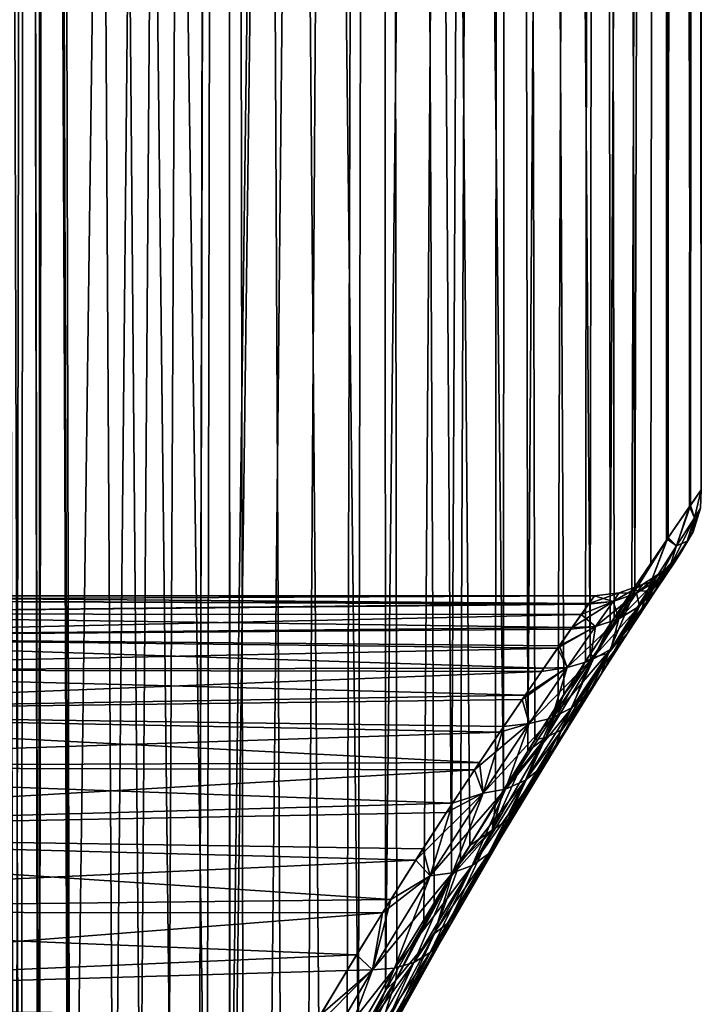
# Model space of a CAD drawing. Header units: millimetres. Extents: x -24 to 50, y -104 to 68.
# Tile 38 of 107: x 20.6 to 22.5, y -58.64 to -55.9. Entities that reach past the tile are written whole.
import ezdxf

# ---------------------------------------------------------------- set-up
doc = ezdxf.new("R2010")
doc.units = ezdxf.units.MM
doc.header["$LTSCALE"] = 65.185185
for name, color, linetype in [('65', 7, 'CONTINUOUS'), ('66', 7, 'CONTINUOUS'), ('74', 7, 'CONTINUOUS')]:
    doc.layers.add(name, color=color, linetype=linetype)

msp = doc.modelspace()

# ---------------------------------------------------------------- linework, layer by layer
at = {"layer": '65', "color": 253, "linetype": 'Continuous', "true_color": 0xaab4c3}
for points in [[(21.1745, -28, -4.2574), (20.7408, -60.7457, -4.8263), (20.678, -42, -4.9), (21.1745, -28, -4.2574)], [(21.0306, -59.8283, 4.459), (21.1238, -59.5999, 4.3301), (20.678, -28, 4.9), (21.0306, -59.8283, 4.459)], [(20.678, -28, 4.9), (21.1238, -59.5999, 4.3301), (21.1796, -28, 4.2499), (20.678, -28, 4.9)], [(20.9453, -60.0568, 4.572), (21.0306, -59.8283, 4.459), (20.678, -28, 4.9), (20.9453, -60.0568, 4.572)], [(20.8691, -60.2839, 4.6695), (20.9453, -60.0568, 4.572), (20.678, -28, 4.9), (20.8691, -60.2839, 4.6695)], [(20.7447, -60.7296, 4.8217), (20.8691, -60.2839, 4.6695), (20.678, -28, 4.9), (20.7447, -60.7296, 4.8217)], [(20.678, -42, 4.9), (20.7447, -60.7296, 4.8217), (20.678, -28, 4.9), (20.678, -42, 4.9)], [(20.8596, -60.3138, -4.6813), (20.7408, -60.7457, -4.8263), (21.1745, -28, -4.2574), (20.8596, -60.3138, -4.6813)], [(20.9322, -60.0943, -4.5891), (20.8596, -60.3138, -4.6813), (21.1745, -28, -4.2574), (20.9322, -60.0943, -4.5891)], [(21.0131, -59.8734, -4.4825), (20.9322, -60.0943, -4.5891), (21.1745, -28, -4.2574), (21.0131, -59.8734, -4.4825)], [(21.1018, -59.6521, -4.361), (21.0131, -59.8734, -4.4825), (21.1745, -28, -4.2574), (21.1018, -59.6521, -4.361)], [(21.187, -59.4548, -4.2392), (21.1018, -59.6521, -4.361), (21.1796, -28, -4.2499), (21.187, -59.4548, -4.2392)], [(21.1796, -28, -4.2499), (21.1018, -59.6521, -4.361), (21.1745, -28, -4.2574), (21.1796, -28, -4.2499)], [(21.1238, -59.5999, 4.3301), (21.1867, -59.4554, 4.2396), (21.1796, -28, 4.2499), (21.1238, -59.5999, 4.3301)], [(21.6033, -28, -3.5562), (21.187, -59.4548, -4.2392), (21.1796, -28, -4.2499), (21.6033, -28, -3.5562)], [(21.4361, -58.938, 3.8505), (21.5441, -58.7338, 3.6639), (21.1796, -28, 4.2499), (21.4361, -58.938, 3.8505)], [(21.1796, -28, 4.2499), (21.5441, -58.7338, 3.6639), (21.6076, -28, 3.5482), (21.1796, -28, 4.2499)], [(21.3286, -59.1519, 4.0247), (21.4361, -58.938, 3.8505), (21.1796, -28, 4.2499), (21.3286, -59.1519, 4.0247)], [(21.2237, -59.3737, 4.1852), (21.3286, -59.1519, 4.0247), (21.1796, -28, 4.2499), (21.2237, -59.3737, 4.1852)], [(21.1867, -59.4554, 4.2396), (21.2237, -59.3737, 4.1852), (21.1796, -28, 4.2499), (21.1867, -59.4554, 4.2396)], [(21.1974, -59.4316, -4.224), (21.187, -59.4548, -4.2392), (21.6033, -28, -3.5562), (21.1974, -59.4316, -4.224)], [(21.299, -59.2132, -4.071), (21.1974, -59.4316, -4.224), (21.6033, -28, -3.5562), (21.299, -59.2132, -4.071)], [(21.4046, -58.9996, -3.9027), (21.299, -59.2132, -4.071), (21.6033, -28, -3.5562), (21.4046, -58.9996, -3.9027)], [(21.5122, -58.7932, -3.7205), (21.4046, -58.9996, -3.9027), (21.6033, -28, -3.5562), (21.5122, -58.7932, -3.7205)], [(21.6198, -58.5962, -3.5255), (21.5122, -58.7932, -3.7205), (21.6033, -28, -3.5562), (21.6198, -58.5962, -3.5255)], [(21.5441, -58.7338, 3.6639), (21.6508, -58.5409, 3.4665), (21.6076, -28, 3.5482), (21.5441, -58.7338, 3.6639)], [(21.9528, -28, -2.8122), (21.6198, -58.5962, -3.5255), (21.6033, -28, -3.5562), (21.9528, -28, -2.8122)], [(21.8537, -58.1934, 3.0459), (21.9472, -58.0401, 2.8259), (21.6076, -28, 3.5482), (21.8537, -58.1934, 3.0459)], [(21.6076, -28, 3.5482), (21.9472, -58.0401, 2.8259), (21.9562, -28, 2.8039), (21.6076, -28, 3.5482)], [(21.8027, -58.2786, 3.158), (21.8537, -58.1934, 3.0459), (21.6076, -28, 3.5482), (21.8027, -58.2786, 3.158)], [(21.7545, -58.3604, 3.2598), (21.8027, -58.2786, 3.158), (21.6076, -28, 3.5482), (21.7545, -58.3604, 3.2598)], [(21.6508, -58.5409, 3.4665), (21.7545, -58.3604, 3.2598), (21.6076, -28, 3.5482), (21.6508, -58.5409, 3.4665)], [(21.7255, -58.4102, -3.3192), (21.6198, -58.5962, -3.5255), (21.9528, -28, -2.8122), (21.7255, -58.4102, -3.3192)], [(21.8025, -58.2789, -3.1584), (21.7255, -58.4102, -3.3192), (21.9528, -28, -2.8122), (21.8025, -58.2789, -3.1584)], [(21.8276, -58.2369, -3.1039), (21.8025, -58.2789, -3.1584), (21.9528, -28, -2.8122), (21.8276, -58.2369, -3.1039)], [(21.9244, -58.0771, -2.8813), (21.8276, -58.2369, -3.1039), (21.9528, -28, -2.8122), (21.9244, -58.0771, -2.8813)], [(22.0151, -57.9314, -2.653), (21.9244, -58.0771, -2.8813), (21.9528, -28, -2.8122), (22.0151, -57.9314, -2.653)], [(21.9472, -58.0401, 2.8259), (22.0345, -57.9006, 2.601), (21.9562, -28, 2.8039), (21.9472, -58.0401, 2.8259)], [(22.2188, -28, -2.0345), (22.0151, -57.9314, -2.653), (21.9528, -28, -2.8122), (22.2188, -28, -2.0345)], [(22.115, -57.7745, 2.372), (22.1882, -57.6618, 2.1399), (21.9562, -28, 2.8039), (22.115, -57.7745, 2.372)], [(21.9562, -28, 2.8039), (22.1882, -57.6618, 2.1399), (22.2212, -28, 2.0258), (21.9562, -28, 2.8039)], [(22.0345, -57.9006, 2.601), (22.115, -57.7745, 2.372), (21.9562, -28, 2.8039), (22.0345, -57.9006, 2.601)], [(22.0988, -57.7998, -2.4203), (22.0151, -57.9314, -2.653), (22.2188, -28, -2.0345), (22.0988, -57.7998, -2.4203)], [(22.1749, -57.6822, -2.1841), (22.0988, -57.7998, -2.4203), (22.2188, -28, -2.0345), (22.1749, -57.6822, -2.1841)], [(22.2433, -57.5782, -1.9454), (22.1749, -57.6822, -2.1841), (22.2188, -28, -2.0345), (22.2433, -57.5782, -1.9454)], [(22.1882, -57.6618, 2.1399), (22.254, -57.5621, 1.9053), (22.2212, -28, 2.0258), (22.1882, -57.6618, 2.1399)], [(22.3981, -28, -1.2324), (22.2433, -57.5782, -1.9454), (22.2188, -28, -2.0345), (22.3981, -28, -1.2324)], [(22.254, -57.5621, 1.9053), (22.312, -57.4752, 1.6688), (22.2212, -28, 2.0258), (22.254, -57.5621, 1.9053)], [(22.2212, -28, 2.0258), (22.312, -57.4752, 1.6688), (22.3995, -28, 1.2235), (22.2212, -28, 2.0258)], [(22.3037, -57.4876, -1.7049), (22.2433, -57.5782, -1.9454), (22.3981, -28, -1.2324), (22.3037, -57.4876, -1.7049)], [(22.3559, -57.4101, -1.4631), (22.3037, -57.4876, -1.7049), (22.3981, -28, -1.2324), (22.3559, -57.4101, -1.4631)], [(22.312, -57.4752, 1.6688), (22.4021, -57.3422, 1.208), (22.3995, -28, 1.2235), (22.312, -57.4752, 1.6688)], [(22.4, -57.3453, -1.2209), (22.3559, -57.4101, -1.4631), (22.3981, -28, -1.2324), (22.4, -57.3453, -1.2209)], [(22.4885, -28, -0.4155), (22.4, -57.3453, -1.2209), (22.3981, -28, -1.2324), (22.4885, -28, -0.4155)], [(22.4046, -57.3385, 1.1925), (22.466, -57.2491, 0.7132), (22.3995, -28, 1.2235), (22.4046, -57.3385, 1.1925)], [(22.3995, -28, 1.2235), (22.466, -57.2491, 0.7132), (22.489, -28, 0.4065), (22.3995, -28, 1.2235)], [(22.4021, -57.3422, 1.208), (22.4046, -57.3385, 1.1925), (22.3995, -28, 1.2235), (22.4021, -57.3422, 1.208)], [(22.402, -57.3423, -1.2085), (22.4, -57.3453, -1.2209), (22.4885, -28, -0.4155), (22.402, -57.3423, -1.2085)], [(22.4638, -57.2523, -0.7361), (22.402, -57.3423, -1.2085), (22.4885, -28, -0.4155), (22.4638, -57.2523, -0.7361)], [(22.4958, -57.2061, -0.2513), (22.4638, -57.2523, -0.7361), (22.4885, -28, -0.4155), (22.4958, -57.2061, -0.2513)], [(22.466, -57.2491, 0.7132), (22.4964, -57.2052, 0.2318), (22.489, -28, 0.4065), (22.466, -57.2491, 0.7132)], [(22.489, -28, 0.4065), (22.4958, -57.2061, -0.2513), (22.4885, -28, -0.4155), (22.489, -28, 0.4065)], [(22.4964, -57.2052, 0.2318), (22.4958, -57.2061, -0.2513), (22.489, -28, 0.4065), (22.4964, -57.2052, 0.2318)], [(20.7408, -60.7457, -4.8263), (20.657, -61.1676, -4.9242), (20.678, -42, -4.9), (20.7408, -60.7457, -4.8263)], [(20.678, -42, -4.9), (20.657, -61.1676, -4.9242), (20.6643, -42.3778, -4.9159), (20.678, -42, -4.9)], [(20.6643, -42.3778, 4.9159), (20.7447, -60.7296, 4.8217), (20.678, -42, 4.9), (20.6643, -42.3778, 4.9159)], [(20.6643, -42.3778, -4.9159), (20.657, -61.1676, -4.9242), (20.6228, -42.7519, -4.9633), (20.6643, -42.3778, -4.9159)], [(20.6228, -42.7518, 4.9633), (20.6578, -61.1625, 4.9233), (20.6643, -42.3778, 4.9159), (20.6228, -42.7518, 4.9633)], [(20.6578, -61.1625, 4.9233), (20.7447, -60.7296, 4.8217), (20.6643, -42.3778, 4.9159), (20.6578, -61.1625, 4.9233)], [(20.5533, -43.1174, 5.0409), (20.6069, -61.5847, 4.9813), (20.6228, -42.7518, 4.9633), (20.5533, -43.1174, 5.0409)], [(20.6228, -42.7519, -4.9633), (20.5902, -62, -5), (20.5533, -43.1174, -5.0409), (20.6228, -42.7519, -4.9633)], [(20.6067, -61.5869, -4.9814), (20.5902, -62, -5), (20.6228, -42.7519, -4.9633), (20.6067, -61.5869, -4.9814)], [(20.657, -61.1676, -4.9242), (20.6067, -61.5869, -4.9814), (20.6228, -42.7519, -4.9633), (20.657, -61.1676, -4.9242)], [(20.6069, -61.5847, 4.9813), (20.6578, -61.1625, 4.9233), (20.6228, -42.7518, 4.9633), (20.6069, -61.5847, 4.9813)], [(20.5902, -62, 5), (20.6069, -61.5847, 4.9813), (20.5533, -43.1174, 5.0409), (20.5902, -62, 5)]]:
    msp.add_3dface(points, dxfattribs=at)
at = {"layer": '66', "color": 253, "linetype": 'Continuous', "true_color": 0xaab4c3}
for points in [[(19.5, -57.5), (22.1847, -57.5215, 0.4398), (19.4875, -57.5125, 0.3353), (19.5, -57.5)], [(22.1833, -57.5235, -0.4588), (22.2, -57.5, -0.0085), (19.4875, -57.5125, -0.3352), (22.1833, -57.5235, -0.4588)], [(19.4875, -57.5125, -0.3352), (22.2, -57.5, -0.0085), (19.5, -57.5), (19.4875, -57.5125, -0.3352)], [(22.2, -57.5, -0.0085), (22.1847, -57.5215, 0.4398), (19.5, -57.5), (22.2, -57.5, -0.0085)], [(19.4875, -57.5125, 0.3353), (22.1847, -57.5215, 0.4398), (19.4497, -57.5503, 0.6709), (19.4875, -57.5125, 0.3353)], [(19.4497, -57.5503, -0.6707), (22.1833, -57.5235, -0.4588), (19.4875, -57.5125, -0.3352), (19.4497, -57.5503, -0.6707)], [(22.1847, -57.5215, 0.4398), (22.1376, -57.5882, 0.8866), (19.4497, -57.5503, 0.6709), (22.1847, -57.5215, 0.4398)], [(22.1629, -57.5523, -0.6843), (22.1833, -57.5235, -0.4588), (19.4497, -57.5503, -0.6707), (22.1629, -57.5523, -0.6843)], [(19.4497, -57.5503, 0.6709), (22.1376, -57.5882, 0.8866), (19.3861, -57.6139, 1.0062), (19.4497, -57.5503, 0.6709)], [(19.3861, -57.6139, -1.0061), (22.1629, -57.5523, -0.6843), (19.4497, -57.5503, -0.6707), (19.3861, -57.6139, -1.0061)], [(22.1343, -57.5929, -0.9098), (22.1629, -57.5523, -0.6843), (19.3861, -57.6139, -1.0061), (22.1343, -57.5929, -0.9098)], [(22.1376, -57.5882, 0.8866), (22.1022, -57.6388, 1.1091), (19.3861, -57.6139, 1.0062), (22.1376, -57.5882, 0.8866)], [(22.0974, -57.6455, -1.1352), (22.1343, -57.5929, -0.9098), (19.3861, -57.6139, -1.0061), (22.0974, -57.6455, -1.1352)], [(19.3861, -57.6139, 1.0062), (22.0587, -57.7013, 1.3308), (19.2951, -57.7049, 1.3423), (19.3861, -57.6139, 1.0062)], [(19.2952, -57.7048, -1.3422), (22.0974, -57.6455, -1.1352), (19.3861, -57.6139, -1.0061), (19.2952, -57.7048, -1.3422)], [(22.1022, -57.6388, 1.1091), (22.0587, -57.7013, 1.3308), (19.3861, -57.6139, 1.0062), (22.1022, -57.6388, 1.1091)], [(22.0523, -57.7106, -1.3604), (22.0974, -57.6455, -1.1352), (19.2952, -57.7048, -1.3422), (22.0523, -57.7106, -1.3604)], [(19.1755, -57.8245, -1.6777), (22.0523, -57.7106, -1.3604), (19.2952, -57.7048, -1.3422), (19.1755, -57.8245, -1.6777)], [(19.2951, -57.7049, 1.3423), (22.0072, -57.776, 1.5516), (19.1755, -57.8245, 1.6778), (19.2951, -57.7049, 1.3423)], [(21.9987, -57.7884, -1.585), (22.0523, -57.7106, -1.3604), (19.1755, -57.8245, -1.6777), (21.9987, -57.7884, -1.585)], [(22.0587, -57.7013, 1.3308), (22.0072, -57.776, 1.5516), (19.2951, -57.7049, 1.3423), (22.0587, -57.7013, 1.3308)], [(22.0072, -57.776, 1.5516), (21.9477, -57.8632, 1.7712), (19.1755, -57.8245, 1.6778), (22.0072, -57.776, 1.5516)], [(21.9368, -57.8793, -1.8083), (21.9987, -57.7884, -1.585), (19.1755, -57.8245, -1.6777), (21.9368, -57.8793, -1.8083)], [(19.1755, -57.8245, 1.6778), (21.8804, -57.9634, 1.9889), (19.0249, -57.9751, 2.0125), (19.1755, -57.8245, 1.6778)], [(19.0249, -57.9751, -2.0124), (21.9368, -57.8793, -1.8083), (19.1755, -57.8245, -1.6777), (19.0249, -57.9751, -2.0124)], [(21.9477, -57.8632, 1.7712), (21.8804, -57.9634, 1.9889), (19.1755, -57.8245, 1.6778), (21.9477, -57.8632, 1.7712)], [(21.8668, -57.9838, -2.0298), (21.9368, -57.8793, -1.8083), (19.0249, -57.9751, -2.0124), (21.8668, -57.9838, -2.0298)], [(21.8804, -57.9634, 1.9889), (21.8054, -58.0766, 2.2039), (19.0249, -57.9751, 2.0125), (21.8804, -57.9634, 1.9889)], [(19.0249, -57.9751, 2.0125), (21.8054, -58.0766, 2.2039), (18.8412, -58.1588, 2.3441), (19.0249, -57.9751, 2.0125)], [(18.8413, -58.1587, -2.344), (21.8668, -57.9838, -2.0298), (19.0249, -57.9751, -2.0124), (18.8413, -58.1587, -2.344)], [(21.7888, -58.102, -2.2484), (21.8668, -57.9838, -2.0298), (18.8413, -58.1587, -2.344), (21.7888, -58.102, -2.2484)], [(21.8054, -58.0766, 2.2039), (21.7232, -58.2033, 2.4156), (18.8412, -58.1588, 2.3441), (21.8054, -58.0766, 2.2039)], [(21.7034, -58.2342, -2.4635), (21.7888, -58.102, -2.2484), (18.8413, -58.1587, -2.344), (21.7034, -58.2342, -2.4635)], [(18.8412, -58.1588, 2.3441), (21.6341, -58.3436, 2.6231), (18.6219, -58.3781, 2.6705), (18.8412, -58.1588, 2.3441)], [(18.622, -58.378, -2.6705), (21.7034, -58.2342, -2.4635), (18.8413, -58.1587, -2.344), (18.622, -58.378, -2.6705)], [(21.7232, -58.2033, 2.4156), (21.6341, -58.3436, 2.6231), (18.8412, -58.1588, 2.3441), (21.7232, -58.2033, 2.4156)], [(21.6109, -58.3806, -2.674), (21.7034, -58.2342, -2.4635), (18.622, -58.378, -2.6705), (21.6109, -58.3806, -2.674)], [(21.6341, -58.3436, 2.6231), (21.5388, -58.4976, 2.8255), (18.6219, -58.3781, 2.6705), (21.6341, -58.3436, 2.6231)], [(18.6219, -58.3781, 2.6705), (21.5388, -58.4976, 2.8255), (18.3649, -58.6351, 2.9879), (18.6219, -58.3781, 2.6705)], [(18.365, -58.635, -2.9878), (21.6109, -58.3806, -2.674), (18.622, -58.378, -2.6705), (18.365, -58.635, -2.9878)], [(21.5125, -58.541, -2.8785), (21.6109, -58.3806, -2.674), (18.365, -58.635, -2.9878), (21.5125, -58.541, -2.8785)], [(21.5388, -58.4976, 2.8255), (21.4383, -58.6653, 3.0216), (18.3649, -58.6351, 2.9879), (21.5388, -58.4976, 2.8255)], [(21.4095, -58.7146, -3.0751), (21.5125, -58.541, -2.8785), (18.365, -58.635, -2.9878), (21.4095, -58.7146, -3.0751)], [(18.0682, -58.9318, -3.2918), (21.4095, -58.7146, -3.0751), (18.365, -58.635, -2.9878), (18.0682, -58.9318, -3.2918)]]:
    msp.add_3dface(points, dxfattribs=at)
at = {"layer": '74', "color": 253, "linetype": 'Continuous', "true_color": 0xaab4c3}
for points in [[(22.4638, -57.2523, -0.7361), (22.4958, -57.2061, -0.2513), (22.4776, -57.2832, -0.4981), (22.4638, -57.2523, -0.7361)], [(22.4964, -57.2052, 0.2318), (22.466, -57.2491, 0.7132), (22.4776, -57.2832, 0.4981), (22.4964, -57.2052, 0.2318)], [(22.4945, -57.257, 0), (22.4964, -57.2052, 0.2318), (22.4776, -57.2832, 0.4981), (22.4945, -57.257, 0)], [(22.4776, -57.2832, -0.4981), (22.4958, -57.2061, -0.2513), (22.4945, -57.257, 0), (22.4776, -57.2832, -0.4981)], [(22.4958, -57.2061, -0.2513), (22.4964, -57.2052, 0.2318), (22.4945, -57.257, 0), (22.4958, -57.2061, -0.2513)], [(22.402, -57.3423, -1.2085), (22.4638, -57.2523, -0.7361), (22.4275, -57.3608, -0.9878), (22.402, -57.3423, -1.2085)], [(22.466, -57.2491, 0.7132), (22.4046, -57.3385, 1.1925), (22.4275, -57.3608, 0.9878), (22.466, -57.2491, 0.7132)], [(22.4776, -57.2832, 0.4981), (22.466, -57.2491, 0.7132), (22.4275, -57.3608, 0.9878), (22.4776, -57.2832, 0.4981)], [(22.4275, -57.3608, -0.9878), (22.4638, -57.2523, -0.7361), (22.4776, -57.2832, -0.4981), (22.4275, -57.3608, -0.9878)], [(22.4776, -57.2832, -0.4981), (22.4945, -57.257, 0), (22.4568, -57.3484, -0.4901), (22.4776, -57.2832, -0.4981)], [(22.4568, -57.3484, -0.4901), (22.4945, -57.257, 0), (22.4737, -57.3227, 0), (22.4568, -57.3484, -0.4901)], [(22.4945, -57.257, 0), (22.4776, -57.2832, 0.4981), (22.4737, -57.3227, 0), (22.4945, -57.257, 0)], [(22.4275, -57.3608, -0.9878), (22.4776, -57.2832, -0.4981), (22.4069, -57.4247, -0.972), (22.4275, -57.3608, -0.9878)], [(22.4069, -57.4247, -0.972), (22.4776, -57.2832, -0.4981), (22.4568, -57.3484, -0.4901), (22.4069, -57.4247, -0.972)], [(22.4776, -57.2832, 0.4981), (22.4275, -57.3608, 0.9878), (22.4568, -57.3484, 0.49), (22.4776, -57.2832, 0.4981)], [(22.4737, -57.3227, 0), (22.4776, -57.2832, 0.4981), (22.4568, -57.3484, 0.49), (22.4737, -57.3227, 0)], [(22.4046, -57.3385, 1.1925), (22.4021, -57.3422, 1.208), (22.4275, -57.3608, 0.9878), (22.4046, -57.3385, 1.1925)], [(22.4568, -57.3484, -0.4901), (22.4737, -57.3227, 0), (22.4217, -57.4071, -0.4817), (22.4568, -57.3484, -0.4901)], [(22.4217, -57.4071, -0.4817), (22.4737, -57.3227, 0), (22.4385, -57.382, 0), (22.4217, -57.4071, -0.4817)], [(22.4737, -57.3227, 0), (22.4568, -57.3484, 0.49), (22.4385, -57.382, 0), (22.4737, -57.3227, 0)], [(22.4021, -57.3422, 1.208), (22.312, -57.4752, 1.6688), (22.3124, -57.4856, 1.6663), (22.4021, -57.3422, 1.208)], [(22.4, -57.3453, -1.2209), (22.402, -57.3423, -1.2085), (22.3123, -57.4857, -1.6667), (22.4, -57.3453, -1.2209)], [(22.3123, -57.4857, -1.6667), (22.402, -57.3423, -1.2085), (22.3467, -57.4875, -1.4617), (22.3123, -57.4857, -1.6667)], [(22.3559, -57.4101, -1.4631), (22.4, -57.3453, -1.2209), (22.3123, -57.4857, -1.6667), (22.3559, -57.4101, -1.4631)], [(22.4021, -57.3422, 1.208), (22.3124, -57.4856, 1.6663), (22.3467, -57.4875, 1.4617), (22.4021, -57.3422, 1.208)], [(22.3467, -57.4875, -1.4617), (22.4275, -57.3608, -0.9878), (22.3263, -57.5491, -1.4384), (22.3467, -57.4875, -1.4617)], [(22.3263, -57.5491, -1.4384), (22.4275, -57.3608, -0.9878), (22.4069, -57.4247, -0.972), (22.3263, -57.5491, -1.4384)], [(22.4275, -57.3608, 0.9878), (22.4021, -57.3422, 1.208), (22.3467, -57.4875, 1.4617), (22.4275, -57.3608, 0.9878)], [(22.3467, -57.4875, -1.4617), (22.402, -57.3423, -1.2085), (22.4275, -57.3608, -0.9878), (22.3467, -57.4875, -1.4617)], [(22.4275, -57.3608, 0.9878), (22.3467, -57.4875, 1.4617), (22.4069, -57.4247, 0.972), (22.4275, -57.3608, 0.9878)], [(22.4069, -57.4247, -0.972), (22.4568, -57.3484, -0.4901), (22.372, -57.4818, -0.9556), (22.4069, -57.4247, -0.972)], [(22.372, -57.4818, -0.9556), (22.4568, -57.3484, -0.4901), (22.4217, -57.4071, -0.4817), (22.372, -57.4818, -0.9556)], [(22.4568, -57.3484, 0.49), (22.4275, -57.3608, 0.9878), (22.4069, -57.4247, 0.972), (22.4568, -57.3484, 0.49)], [(22.4568, -57.3484, 0.49), (22.4069, -57.4247, 0.972), (22.4217, -57.4071, 0.4817), (22.4568, -57.3484, 0.49)], [(22.4385, -57.382, 0), (22.4568, -57.3484, 0.49), (22.4217, -57.4071, 0.4817), (22.4385, -57.382, 0)], [(22.4217, -57.4071, -0.4817), (22.4385, -57.382, 0), (22.374, -57.4562, -0.4735), (22.4217, -57.4071, -0.4817)], [(22.374, -57.4562, -0.4735), (22.4385, -57.382, 0), (22.3907, -57.4316, 0), (22.374, -57.4562, -0.4735)], [(22.4385, -57.382, 0), (22.4217, -57.4071, 0.4817), (22.3907, -57.4316, 0), (22.4385, -57.382, 0)], [(22.3037, -57.4876, -1.7049), (22.3559, -57.4101, -1.4631), (22.3123, -57.4857, -1.6667), (22.3037, -57.4876, -1.7049)], [(22.372, -57.4818, -0.9556), (22.4217, -57.4071, -0.4817), (22.3246, -57.5292, -0.9395), (22.372, -57.4818, -0.9556)], [(22.3246, -57.5292, -0.9395), (22.4217, -57.4071, -0.4817), (22.374, -57.4562, -0.4735), (22.3246, -57.5292, -0.9395)], [(22.4217, -57.4071, 0.4817), (22.4069, -57.4247, 0.972), (22.372, -57.4818, 0.9556), (22.4217, -57.4071, 0.4817)], [(22.4217, -57.4071, 0.4817), (22.372, -57.4818, 0.9556), (22.374, -57.4562, 0.4735), (22.4217, -57.4071, 0.4817)], [(22.3907, -57.4316, 0), (22.4217, -57.4071, 0.4817), (22.374, -57.4562, 0.4735), (22.3907, -57.4316, 0)], [(22.3263, -57.5491, -1.4384), (22.4069, -57.4247, -0.972), (22.2917, -57.6037, -1.4144), (22.3263, -57.5491, -1.4384)], [(22.2917, -57.6037, -1.4144), (22.4069, -57.4247, -0.972), (22.372, -57.4818, -0.9556), (22.2917, -57.6037, -1.4144)], [(22.374, -57.4562, -0.4735), (22.3907, -57.4316, 0), (22.3162, -57.493, -0.4659), (22.374, -57.4562, -0.4735)], [(22.3162, -57.493, -0.4659), (22.3907, -57.4316, 0), (22.3328, -57.469, 0), (22.3162, -57.493, -0.4659)], [(22.4069, -57.4247, 0.972), (22.3467, -57.4875, 1.4617), (22.3263, -57.5491, 1.4384), (22.4069, -57.4247, 0.972)], [(22.4069, -57.4247, 0.972), (22.3263, -57.5491, 1.4384), (22.372, -57.4818, 0.9556), (22.4069, -57.4247, 0.972)], [(22.3907, -57.4316, 0), (22.374, -57.4562, 0.4735), (22.3328, -57.469, 0), (22.3907, -57.4316, 0)], [(22.3162, -57.493, -0.4659), (22.3328, -57.469, 0), (22.2514, -57.5157, -0.4593), (22.3162, -57.493, -0.4659)], [(22.2514, -57.5157, -0.4593), (22.3328, -57.469, 0), (22.2679, -57.4922, 0), (22.2514, -57.5157, -0.4593)], [(22.312, -57.4752, 1.6688), (22.254, -57.5621, 1.9053), (22.3124, -57.4856, 1.6663), (22.312, -57.4752, 1.6688)], [(22.3246, -57.5292, -0.9395), (22.374, -57.4562, -0.4735), (22.2672, -57.5643, -0.9246), (22.3246, -57.5292, -0.9395)], [(22.2672, -57.5643, -0.9246), (22.374, -57.4562, -0.4735), (22.3162, -57.493, -0.4659), (22.2672, -57.5643, -0.9246)], [(22.3328, -57.469, 0), (22.3162, -57.493, 0.4659), (22.2679, -57.4922, 0), (22.3328, -57.469, 0)], [(22.374, -57.4562, 0.4735), (22.3246, -57.5292, 0.9395), (22.3162, -57.493, 0.4659), (22.374, -57.4562, 0.4735)], [(22.3328, -57.469, 0), (22.374, -57.4562, 0.4735), (22.3162, -57.493, 0.4659), (22.3328, -57.469, 0)], [(22.374, -57.4562, 0.4735), (22.372, -57.4818, 0.9556), (22.3246, -57.5292, 0.9395), (22.374, -57.4562, 0.4735)], [(22.2, -57.5, -0.0085), (22.1833, -57.5235, -0.4588), (22.2514, -57.5157, -0.4593), (22.2, -57.5, -0.0085)], [(22.1847, -57.5215, 0.4398), (22.2, -57.5, -0.0085), (22.2679, -57.4922, 0), (22.1847, -57.5215, 0.4398)], [(22.1847, -57.5215, 0.4398), (22.2679, -57.4922, 0), (22.2514, -57.5157, 0.4592), (22.1847, -57.5215, 0.4398)], [(22.3037, -57.4876, -1.7049), (22.3123, -57.4857, -1.6667), (22.1985, -57.6709, -2.1017), (22.3037, -57.4876, -1.7049)], [(22.1985, -57.6709, -2.1017), (22.3123, -57.4857, -1.6667), (22.2387, -57.6596, -1.9135), (22.1985, -57.6709, -2.1017)], [(22.2433, -57.5782, -1.9454), (22.3037, -57.4876, -1.7049), (22.1985, -57.6709, -2.1017), (22.2433, -57.5782, -1.9454)], [(22.3124, -57.4856, 1.6663), (22.254, -57.5621, 1.9053), (22.1986, -57.6707, 2.1014), (22.3124, -57.4856, 1.6663)], [(22.3124, -57.4856, 1.6663), (22.1986, -57.6707, 2.1014), (22.2387, -57.6595, 1.9135), (22.3124, -57.4856, 1.6663)], [(22.2, -57.5, -0.0085), (22.2514, -57.5157, -0.4593), (22.2679, -57.4922, 0), (22.2, -57.5, -0.0085)], [(22.2672, -57.5643, -0.9246), (22.3162, -57.493, -0.4659), (22.2028, -57.5854, -0.9116), (22.2672, -57.5643, -0.9246)], [(22.2028, -57.5854, -0.9116), (22.3162, -57.493, -0.4659), (22.2514, -57.5157, -0.4593), (22.2028, -57.5854, -0.9116)], [(22.2387, -57.6596, -1.9135), (22.3467, -57.4875, -1.4617), (22.2185, -57.7181, -1.8833), (22.2387, -57.6596, -1.9135)], [(22.2185, -57.7181, -1.8833), (22.3467, -57.4875, -1.4617), (22.3263, -57.5491, -1.4384), (22.2185, -57.7181, -1.8833)], [(22.3467, -57.4875, 1.4617), (22.3124, -57.4856, 1.6663), (22.2387, -57.6595, 1.9135), (22.3467, -57.4875, 1.4617)], [(22.2387, -57.6596, -1.9135), (22.3123, -57.4857, -1.6667), (22.3467, -57.4875, -1.4617), (22.2387, -57.6596, -1.9135)], [(22.3467, -57.4875, 1.4617), (22.2387, -57.6595, 1.9135), (22.3263, -57.5491, 1.4384), (22.3467, -57.4875, 1.4617)], [(22.2917, -57.6037, -1.4144), (22.372, -57.4818, -0.9556), (22.2447, -57.6484, -1.3911), (22.2917, -57.6037, -1.4144)], [(22.2447, -57.6484, -1.3911), (22.372, -57.4818, -0.9556), (22.3246, -57.5292, -0.9395), (22.2447, -57.6484, -1.3911)], [(22.2679, -57.4922, 0), (22.3162, -57.493, 0.4659), (22.2514, -57.5157, 0.4592), (22.2679, -57.4922, 0)], [(22.3162, -57.493, 0.4659), (22.2672, -57.5643, 0.9246), (22.2514, -57.5157, 0.4592), (22.3162, -57.493, 0.4659)], [(22.3162, -57.493, 0.4659), (22.3246, -57.5292, 0.9395), (22.2672, -57.5643, 0.9246), (22.3162, -57.493, 0.4659)], [(22.372, -57.4818, 0.9556), (22.3263, -57.5491, 1.4384), (22.2917, -57.6037, 1.4144), (22.372, -57.4818, 0.9556)], [(22.372, -57.4818, 0.9556), (22.2917, -57.6037, 1.4144), (22.3246, -57.5292, 0.9395), (22.372, -57.4818, 0.9556)], [(22.1376, -57.5882, 0.8866), (22.1847, -57.5215, 0.4398), (22.2514, -57.5157, 0.4592), (22.1376, -57.5882, 0.8866)], [(22.1376, -57.5882, 0.8866), (22.2514, -57.5157, 0.4592), (22.2028, -57.5854, 0.9116), (22.1376, -57.5882, 0.8866)], [(22.1833, -57.5235, -0.4588), (22.1629, -57.5523, -0.6843), (22.2514, -57.5157, -0.4593), (22.1833, -57.5235, -0.4588)], [(22.1629, -57.5523, -0.6843), (22.2028, -57.5854, -0.9116), (22.2514, -57.5157, -0.4593), (22.1629, -57.5523, -0.6843)], [(22.2447, -57.6484, -1.3911), (22.3246, -57.5292, -0.9395), (22.1879, -57.6809, -1.3695), (22.2447, -57.6484, -1.3911)], [(22.1879, -57.6809, -1.3695), (22.3246, -57.5292, -0.9395), (22.2672, -57.5643, -0.9246), (22.1879, -57.6809, -1.3695)], [(22.2514, -57.5157, 0.4592), (22.2672, -57.5643, 0.9246), (22.2028, -57.5854, 0.9116), (22.2514, -57.5157, 0.4592)], [(22.3246, -57.5292, 0.9395), (22.2917, -57.6037, 1.4144), (22.2447, -57.6484, 1.391), (22.3246, -57.5292, 0.9395)], [(22.3246, -57.5292, 0.9395), (22.2447, -57.6484, 1.391), (22.2672, -57.5643, 0.9246), (22.3246, -57.5292, 0.9395)], [(22.1629, -57.5523, -0.6843), (22.1343, -57.5929, -0.9098), (22.2028, -57.5854, -0.9116), (22.1629, -57.5523, -0.6843)], [(22.2185, -57.7181, -1.8833), (22.3263, -57.5491, -1.4384), (22.1843, -57.7694, -1.8524), (22.2185, -57.7181, -1.8833)], [(22.1843, -57.7694, -1.8524), (22.3263, -57.5491, -1.4384), (22.2917, -57.6037, -1.4144), (22.1843, -57.7694, -1.8524)], [(22.3263, -57.5491, 1.4384), (22.2387, -57.6595, 1.9135), (22.2185, -57.7181, 1.8833), (22.3263, -57.5491, 1.4384)], [(22.3263, -57.5491, 1.4384), (22.2185, -57.7181, 1.8833), (22.2917, -57.6037, 1.4144), (22.3263, -57.5491, 1.4384)], [(22.1343, -57.5929, -0.9098), (22.0974, -57.6455, -1.1352), (22.2028, -57.5854, -0.9116), (22.1343, -57.5929, -0.9098)], [(22.0974, -57.6455, -1.1352), (22.1241, -57.6994, -1.3508), (22.2028, -57.5854, -0.9116), (22.0974, -57.6455, -1.1352)], [(22.1022, -57.6388, 1.1091), (22.1376, -57.5882, 0.8866), (22.2028, -57.5854, 0.9116), (22.1022, -57.6388, 1.1091)], [(22.1022, -57.6388, 1.1091), (22.2028, -57.5854, 0.9116), (22.1242, -57.6994, 1.3508), (22.1022, -57.6388, 1.1091)], [(22.1879, -57.6809, -1.3695), (22.2672, -57.5643, -0.9246), (22.1241, -57.6994, -1.3508), (22.1879, -57.6809, -1.3695)], [(22.1241, -57.6994, -1.3508), (22.2672, -57.5643, -0.9246), (22.2028, -57.5854, -0.9116), (22.1241, -57.6994, -1.3508)], [(22.2028, -57.5854, 0.9116), (22.1879, -57.6809, 1.3695), (22.1242, -57.6994, 1.3508), (22.2028, -57.5854, 0.9116)], [(22.1749, -57.6822, -2.1841), (22.2433, -57.5782, -1.9454), (22.1985, -57.6709, -2.1017), (22.1749, -57.6822, -2.1841)], [(22.2672, -57.5643, 0.9246), (22.2447, -57.6484, 1.391), (22.1879, -57.6809, 1.3695), (22.2672, -57.5643, 0.9246)], [(22.2672, -57.5643, 0.9246), (22.1879, -57.6809, 1.3695), (22.2028, -57.5854, 0.9116), (22.2672, -57.5643, 0.9246)], [(22.254, -57.5621, 1.9053), (22.1882, -57.6618, 2.1399), (22.1986, -57.6707, 2.1014), (22.254, -57.5621, 1.9053)], [(22.1843, -57.7694, -1.8524), (22.2917, -57.6037, -1.4144), (22.1379, -57.8106, -1.8225), (22.1843, -57.7694, -1.8524)], [(22.1379, -57.8106, -1.8225), (22.2917, -57.6037, -1.4144), (22.2447, -57.6484, -1.3911), (22.1379, -57.8106, -1.8225)], [(22.2917, -57.6037, 1.4144), (22.2185, -57.7181, 1.8833), (22.1843, -57.7694, 1.8524), (22.2917, -57.6037, 1.4144)], [(22.2917, -57.6037, 1.4144), (22.1843, -57.7694, 1.8524), (22.2447, -57.6484, 1.391), (22.2917, -57.6037, 1.4144)], [(22.0587, -57.7013, 1.3308), (22.1022, -57.6388, 1.1091), (22.1242, -57.6994, 1.3508), (22.0587, -57.7013, 1.3308)], [(22.0974, -57.6455, -1.1352), (22.0523, -57.7106, -1.3604), (22.1241, -57.6994, -1.3508), (22.0974, -57.6455, -1.1352)], [(22.1379, -57.8106, -1.8225), (22.2447, -57.6484, -1.3911), (22.0817, -57.8396, -1.7951), (22.1379, -57.8106, -1.8225)], [(22.0817, -57.8396, -1.7951), (22.2447, -57.6484, -1.3911), (22.1879, -57.6809, -1.3695), (22.0817, -57.8396, -1.7951)], [(22.1077, -57.8728, -2.3387), (22.2387, -57.6596, -1.9135), (22.0878, -57.9278, -2.3021), (22.1077, -57.8728, -2.3387)], [(22.0878, -57.9278, -2.3021), (22.2387, -57.6596, -1.9135), (22.2185, -57.7181, -1.8833), (22.0878, -57.9278, -2.3021)], [(22.2387, -57.6595, 1.9135), (22.1986, -57.6707, 2.1014), (22.1077, -57.8728, 2.3387), (22.2387, -57.6595, 1.9135)], [(22.2387, -57.6595, 1.9135), (22.1077, -57.8728, 2.3387), (22.2185, -57.7181, 1.8833), (22.2387, -57.6595, 1.9135)], [(22.1077, -57.8728, -2.3387), (22.1985, -57.6709, -2.1017), (22.2387, -57.6596, -1.9135), (22.1077, -57.8728, -2.3387)], [(22.1882, -57.6618, 2.1399), (22.115, -57.7745, 2.372), (22.1986, -57.6707, 2.1014), (22.1882, -57.6618, 2.1399)], [(22.2447, -57.6484, 1.391), (22.1843, -57.7694, 1.8524), (22.1379, -57.8106, 1.8225), (22.2447, -57.6484, 1.391)], [(22.2447, -57.6484, 1.391), (22.1379, -57.8106, 1.8225), (22.1879, -57.6809, 1.3695), (22.2447, -57.6484, 1.391)], [(22.0817, -57.8396, -1.7951), (22.1879, -57.6809, -1.3695), (22.0187, -57.8549, -1.7717), (22.0817, -57.8396, -1.7951)], [(22.0187, -57.8549, -1.7717), (22.1879, -57.6809, -1.3695), (22.1241, -57.6994, -1.3508), (22.0187, -57.8549, -1.7717)], [(22.1986, -57.6707, 2.1014), (22.115, -57.7745, 2.372), (22.0648, -57.8937, 2.5098), (22.1986, -57.6707, 2.1014)], [(22.1986, -57.6707, 2.1014), (22.0648, -57.8937, 2.5098), (22.1077, -57.8728, 2.3387), (22.1986, -57.6707, 2.1014)], [(22.1749, -57.6822, -2.1841), (22.1985, -57.6709, -2.1017), (22.0648, -57.8939, -2.51), (22.1749, -57.6822, -2.1841)], [(22.0648, -57.8939, -2.51), (22.1985, -57.6709, -2.1017), (22.1077, -57.8728, -2.3387), (22.0648, -57.8939, -2.51)], [(22.0988, -57.7998, -2.4203), (22.1749, -57.6822, -2.1841), (22.0648, -57.8939, -2.51), (22.0988, -57.7998, -2.4203)], [(22.1879, -57.6809, 1.3695), (22.1379, -57.8106, 1.8225), (22.0817, -57.8396, 1.7951), (22.1879, -57.6809, 1.3695)], [(22.1879, -57.6809, 1.3695), (22.0817, -57.8396, 1.7951), (22.1242, -57.6994, 1.3508), (22.1879, -57.6809, 1.3695)], [(22.0523, -57.7106, -1.3604), (21.9987, -57.7884, -1.585), (22.1241, -57.6994, -1.3508), (22.0523, -57.7106, -1.3604)], [(21.9987, -57.7884, -1.585), (22.0187, -57.8549, -1.7717), (22.1241, -57.6994, -1.3508), (21.9987, -57.7884, -1.585)], [(22.0072, -57.776, 1.5516), (22.0587, -57.7013, 1.3308), (22.1242, -57.6994, 1.3508), (22.0072, -57.776, 1.5516)], [(22.0072, -57.776, 1.5516), (22.1242, -57.6994, 1.3508), (22.0187, -57.8549, 1.7716), (22.0072, -57.776, 1.5516)], [(22.1242, -57.6994, 1.3508), (22.0817, -57.8396, 1.7951), (22.0187, -57.8549, 1.7716), (22.1242, -57.6994, 1.3508)], [(22.0878, -57.9278, -2.3021), (22.2185, -57.7181, -1.8833), (22.054, -57.9751, -2.2651), (22.0878, -57.9278, -2.3021)], [(22.054, -57.9751, -2.2651), (22.2185, -57.7181, -1.8833), (22.1843, -57.7694, -1.8524), (22.054, -57.9751, -2.2651)], [(22.2185, -57.7181, 1.8833), (22.1077, -57.8728, 2.3387), (22.0878, -57.9278, 2.3021), (22.2185, -57.7181, 1.8833)], [(22.2185, -57.7181, 1.8833), (22.0878, -57.9278, 2.3021), (22.1843, -57.7694, 1.8524), (22.2185, -57.7181, 1.8833)], [(21.9477, -57.8632, 1.7712), (22.0072, -57.776, 1.5516), (22.0187, -57.8549, 1.7716), (21.9477, -57.8632, 1.7712)], [(22.054, -57.9751, -2.2651), (22.1843, -57.7694, -1.8524), (22.0081, -58.0122, -2.2295), (22.054, -57.9751, -2.2651)], [(22.0081, -58.0122, -2.2295), (22.1843, -57.7694, -1.8524), (22.1379, -57.8106, -1.8225), (22.0081, -58.0122, -2.2295)], [(22.115, -57.7745, 2.372), (22.0345, -57.9006, 2.601), (22.0648, -57.8937, 2.5098), (22.115, -57.7745, 2.372)], [(22.1843, -57.7694, 1.8524), (22.0878, -57.9278, 2.3021), (22.054, -57.975, 2.2651), (22.1843, -57.7694, 1.8524)], [(22.1843, -57.7694, 1.8524), (22.054, -57.975, 2.2651), (22.1379, -57.8106, 1.8225), (22.1843, -57.7694, 1.8524)], [(21.9987, -57.7884, -1.585), (21.9368, -57.8793, -1.8083), (22.0187, -57.8549, -1.7717), (21.9987, -57.7884, -1.585)], [(22.0151, -57.9314, -2.653), (22.0988, -57.7998, -2.4203), (22.0648, -57.8939, -2.51), (22.0151, -57.9314, -2.653)], [(22.0081, -58.0122, -2.2295), (22.1379, -57.8106, -1.8225), (21.9526, -58.0372, -2.1972), (22.0081, -58.0122, -2.2295)], [(21.9526, -58.0372, -2.1972), (22.1379, -57.8106, -1.8225), (22.0817, -57.8396, -1.7951), (21.9526, -58.0372, -2.1972)], [(22.1379, -57.8106, 1.8225), (22.054, -57.975, 2.2651), (22.0081, -58.0122, 2.2295), (22.1379, -57.8106, 1.8225)], [(22.1379, -57.8106, 1.8225), (22.0081, -58.0122, 2.2295), (22.0817, -57.8396, 1.7951), (22.1379, -57.8106, 1.8225)], [(21.9368, -57.8793, -1.8083), (21.8668, -57.9838, -2.0298), (22.0187, -57.8549, -1.7717), (21.9368, -57.8793, -1.8083)], [(21.8668, -57.9838, -2.0298), (21.8903, -58.0488, -2.17), (22.0187, -57.8549, -1.7717), (21.8668, -57.9838, -2.0298)], [(21.9526, -58.0372, -2.1972), (22.0817, -57.8396, -1.7951), (21.8903, -58.0488, -2.17), (21.9526, -58.0372, -2.1972)], [(21.8903, -58.0488, -2.17), (22.0817, -57.8396, -1.7951), (22.0187, -57.8549, -1.7717), (21.8903, -58.0488, -2.17)], [(21.9477, -57.8632, 1.7712), (22.0187, -57.8549, 1.7716), (21.8903, -58.0488, 2.17), (21.9477, -57.8632, 1.7712)], [(22.0187, -57.8549, 1.7716), (21.9526, -58.0372, 2.1972), (21.8903, -58.0488, 2.17), (22.0187, -57.8549, 1.7716)], [(22.0817, -57.8396, 1.7951), (22.0081, -58.0122, 2.2295), (21.9526, -58.0372, 2.1972), (22.0817, -57.8396, 1.7951)], [(22.0817, -57.8396, 1.7951), (21.9526, -58.0372, 2.1972), (22.0187, -57.8549, 1.7716), (22.0817, -57.8396, 1.7951)], [(21.8804, -57.9634, 1.9889), (21.9477, -57.8632, 1.7712), (21.8903, -58.0488, 2.17), (21.8804, -57.9634, 1.9889)], [(21.9585, -58.1231, -2.734), (22.1077, -57.8728, -2.3387), (21.9388, -58.1739, -2.6917), (21.9585, -58.1231, -2.734)], [(21.9388, -58.1739, -2.6917), (22.1077, -57.8728, -2.3387), (22.0878, -57.9278, -2.3021), (21.9388, -58.1739, -2.6917)], [(22.1077, -57.8728, 2.3387), (22.0648, -57.8937, 2.5098), (21.9585, -58.1231, 2.734), (22.1077, -57.8728, 2.3387)], [(21.9585, -58.1231, -2.734), (22.0648, -57.8939, -2.51), (22.1077, -57.8728, -2.3387), (21.9585, -58.1231, -2.734)], [(22.1077, -57.8728, 2.3387), (21.9585, -58.1231, 2.734), (22.0878, -57.9278, 2.3021), (22.1077, -57.8728, 2.3387)], [(22.0151, -57.9314, -2.653), (22.0648, -57.8939, -2.51), (21.9154, -58.1509, -2.8891), (22.0151, -57.9314, -2.653)], [(21.9154, -58.1509, -2.8891), (22.0648, -57.8939, -2.51), (21.9585, -58.1231, -2.734), (21.9154, -58.1509, -2.8891)], [(22.0648, -57.8937, 2.5098), (21.9472, -58.0401, 2.8259), (21.9155, -58.1508, 2.8889), (22.0648, -57.8937, 2.5098)], [(22.0648, -57.8937, 2.5098), (21.9155, -58.1508, 2.8889), (21.9585, -58.1231, 2.734), (22.0648, -57.8937, 2.5098)], [(22.0345, -57.9006, 2.601), (21.9472, -58.0401, 2.8259), (22.0648, -57.8937, 2.5098), (22.0345, -57.9006, 2.601)], [(21.9388, -58.1739, -2.6917), (22.0878, -57.9278, -2.3021), (21.9054, -58.2167, -2.6493), (21.9388, -58.1739, -2.6917)], [(21.9054, -58.2167, -2.6493), (22.0878, -57.9278, -2.3021), (22.054, -57.9751, -2.2651), (21.9054, -58.2167, -2.6493)], [(21.9244, -58.0771, -2.8813), (22.0151, -57.9314, -2.653), (21.9154, -58.1509, -2.8891), (21.9244, -58.0771, -2.8813)], [(22.0878, -57.9278, 2.3021), (21.9585, -58.1231, 2.734), (21.9388, -58.1739, 2.6917), (22.0878, -57.9278, 2.3021)], [(22.0878, -57.9278, 2.3021), (21.9388, -58.1739, 2.6917), (22.054, -57.975, 2.2651), (22.0878, -57.9278, 2.3021)], [(21.8054, -58.0766, 2.2039), (21.8804, -57.9634, 1.9889), (21.8903, -58.0488, 2.17), (21.8054, -58.0766, 2.2039)], [(21.8668, -57.9838, -2.0298), (21.7888, -58.102, -2.2484), (21.8903, -58.0488, -2.17), (21.8668, -57.9838, -2.0298)], [(21.9054, -58.2167, -2.6493), (22.054, -57.9751, -2.2651), (21.86, -58.2494, -2.609), (21.9054, -58.2167, -2.6493)], [(21.86, -58.2494, -2.609), (22.054, -57.9751, -2.2651), (22.0081, -58.0122, -2.2295), (21.86, -58.2494, -2.609)], [(22.054, -57.975, 2.2651), (21.9388, -58.1739, 2.6917), (21.9054, -58.2167, 2.6493), (22.054, -57.975, 2.2651)], [(22.054, -57.975, 2.2651), (21.9054, -58.2167, 2.6493), (22.0081, -58.0122, 2.2295), (22.054, -57.975, 2.2651)], [(21.86, -58.2494, -2.609), (22.0081, -58.0122, -2.2295), (21.8051, -58.2701, -2.5728), (21.86, -58.2494, -2.609)], [(21.8051, -58.2701, -2.5728), (22.0081, -58.0122, -2.2295), (21.9526, -58.0372, -2.1972), (21.8051, -58.2701, -2.5728)], [(22.0081, -58.0122, 2.2295), (21.9054, -58.2167, 2.6493), (21.86, -58.2494, 2.609), (22.0081, -58.0122, 2.2295)], [(22.0081, -58.0122, 2.2295), (21.86, -58.2494, 2.609), (21.9526, -58.0372, 2.1972), (22.0081, -58.0122, 2.2295)], [(21.7888, -58.102, -2.2484), (21.7034, -58.2342, -2.4635), (21.8903, -58.0488, -2.17), (21.7888, -58.102, -2.2484)], [(21.7034, -58.2342, -2.4635), (21.7435, -58.2778, -2.5428), (21.8903, -58.0488, -2.17), (21.7034, -58.2342, -2.4635)], [(21.8051, -58.2701, -2.5728), (21.9526, -58.0372, -2.1972), (21.7435, -58.2778, -2.5428), (21.8051, -58.2701, -2.5728)], [(21.7435, -58.2778, -2.5428), (21.9526, -58.0372, -2.1972), (21.8903, -58.0488, -2.17), (21.7435, -58.2778, -2.5428)], [(21.8054, -58.0766, 2.2039), (21.8903, -58.0488, 2.17), (21.7435, -58.2778, 2.5428), (21.8054, -58.0766, 2.2039)], [(21.8903, -58.0488, 2.17), (21.8051, -58.2701, 2.5728), (21.7435, -58.2778, 2.5428), (21.8903, -58.0488, 2.17)], [(21.9526, -58.0372, 2.1972), (21.86, -58.2494, 2.609), (21.8051, -58.2701, 2.5728), (21.9526, -58.0372, 2.1972)], [(21.9526, -58.0372, 2.1972), (21.8051, -58.2701, 2.5728), (21.8903, -58.0488, 2.17), (21.9526, -58.0372, 2.1972)], [(21.9472, -58.0401, 2.8259), (21.8537, -58.1934, 3.0459), (21.9155, -58.1508, 2.8889), (21.9472, -58.0401, 2.8259)], [(21.7232, -58.2033, 2.4156), (21.8054, -58.0766, 2.2039), (21.7435, -58.2778, 2.5428), (21.7232, -58.2033, 2.4156)], [(21.8276, -58.2369, -3.1039), (21.9244, -58.0771, -2.8813), (21.9154, -58.1509, -2.8891), (21.8276, -58.2369, -3.1039)], [(21.7961, -58.4066, -3.0974), (21.9585, -58.1231, -2.734), (21.7765, -58.4528, -3.0501), (21.7961, -58.4066, -3.0974)], [(21.7765, -58.4528, -3.0501), (21.9585, -58.1231, -2.734), (21.9388, -58.1739, -2.6917), (21.7765, -58.4528, -3.0501)], [(21.9585, -58.1231, 2.734), (21.9155, -58.1508, 2.8889), (21.7961, -58.4066, 3.0973), (21.9585, -58.1231, 2.734)], [(21.7961, -58.4066, -3.0974), (21.9154, -58.1509, -2.8891), (21.9585, -58.1231, -2.734), (21.7961, -58.4066, -3.0974)], [(21.9585, -58.1231, 2.734), (21.7961, -58.4066, 3.0973), (21.9388, -58.1739, 2.6917), (21.9585, -58.1231, 2.734)], [(21.8276, -58.2369, -3.1039), (21.9154, -58.1509, -2.8891), (21.755, -58.4386, -3.2373), (21.8276, -58.2369, -3.1039)], [(21.755, -58.4386, -3.2373), (21.9154, -58.1509, -2.8891), (21.7961, -58.4066, -3.0974), (21.755, -58.4386, -3.2373)], [(21.9155, -58.1508, 2.8889), (21.8027, -58.2786, 3.158), (21.7551, -58.4384, 3.2371), (21.9155, -58.1508, 2.8889)], [(21.9155, -58.1508, 2.8889), (21.7551, -58.4384, 3.2371), (21.7961, -58.4066, 3.0973), (21.9155, -58.1508, 2.8889)], [(21.8537, -58.1934, 3.0459), (21.8027, -58.2786, 3.158), (21.9155, -58.1508, 2.8889), (21.8537, -58.1934, 3.0459)], [(21.7765, -58.4528, -3.0501), (21.9388, -58.1739, -2.6917), (21.7434, -58.4908, -3.0031), (21.7765, -58.4528, -3.0501)], [(21.7434, -58.4908, -3.0031), (21.9388, -58.1739, -2.6917), (21.9054, -58.2167, -2.6493), (21.7434, -58.4908, -3.0031)], [(21.9388, -58.1739, 2.6917), (21.7961, -58.4066, 3.0973), (21.7765, -58.4528, 3.05), (21.9388, -58.1739, 2.6917)], [(21.9388, -58.1739, 2.6917), (21.7765, -58.4528, 3.05), (21.9054, -58.2167, 2.6493), (21.9388, -58.1739, 2.6917)], [(21.6341, -58.3436, 2.6231), (21.7232, -58.2033, 2.4156), (21.7435, -58.2778, 2.5428), (21.6341, -58.3436, 2.6231)], [(21.7034, -58.2342, -2.4635), (21.6109, -58.3806, -2.674), (21.7435, -58.2778, -2.5428), (21.7034, -58.2342, -2.4635)], [(21.7434, -58.4908, -3.0031), (21.9054, -58.2167, -2.6493), (21.6984, -58.5188, -2.959), (21.7434, -58.4908, -3.0031)], [(21.6984, -58.5188, -2.959), (21.9054, -58.2167, -2.6493), (21.86, -58.2494, -2.609), (21.6984, -58.5188, -2.959)], [(21.9054, -58.2167, 2.6493), (21.7765, -58.4528, 3.05), (21.7434, -58.4908, 3.0031), (21.9054, -58.2167, 2.6493)], [(21.9054, -58.2167, 2.6493), (21.7434, -58.4908, 3.0031), (21.86, -58.2494, 2.609), (21.9054, -58.2167, 2.6493)], [(21.8025, -58.2789, -3.1584), (21.8276, -58.2369, -3.1039), (21.755, -58.4386, -3.2373), (21.8025, -58.2789, -3.1584)], [(21.6984, -58.5188, -2.959), (21.86, -58.2494, -2.609), (21.6439, -58.5351, -2.92), (21.6984, -58.5188, -2.959)], [(21.6439, -58.5351, -2.92), (21.86, -58.2494, -2.609), (21.8051, -58.2701, -2.5728), (21.6439, -58.5351, -2.92)], [(21.86, -58.2494, 2.609), (21.7434, -58.4908, 3.0031), (21.6984, -58.5187, 2.9589), (21.86, -58.2494, 2.609)], [(21.86, -58.2494, 2.609), (21.6984, -58.5187, 2.9589), (21.8051, -58.2701, 2.5728), (21.86, -58.2494, 2.609)], [(21.6439, -58.5351, -2.92), (21.8051, -58.2701, -2.5728), (21.5829, -58.5389, -2.8882), (21.6439, -58.5351, -2.92)], [(21.5829, -58.5389, -2.8882), (21.8051, -58.2701, -2.5728), (21.7435, -58.2778, -2.5428), (21.5829, -58.5389, -2.8882)], [(21.6341, -58.3436, 2.6231), (21.7435, -58.2778, 2.5428), (21.5829, -58.5389, 2.8881), (21.6341, -58.3436, 2.6231)], [(21.6109, -58.3806, -2.674), (21.5829, -58.5389, -2.8882), (21.7435, -58.2778, -2.5428), (21.6109, -58.3806, -2.674)], [(21.7435, -58.2778, 2.5428), (21.6439, -58.5351, 2.9199), (21.5829, -58.5389, 2.8881), (21.7435, -58.2778, 2.5428)], [(21.8051, -58.2701, 2.5728), (21.6984, -58.5187, 2.9589), (21.6439, -58.5351, 2.9199), (21.8051, -58.2701, 2.5728)], [(21.8051, -58.2701, 2.5728), (21.6439, -58.5351, 2.9199), (21.7435, -58.2778, 2.5428), (21.8051, -58.2701, 2.5728)], [(21.7255, -58.4102, -3.3192), (21.8025, -58.2789, -3.1584), (21.6482, -58.5679, -3.4704), (21.7255, -58.4102, -3.3192)], [(21.8025, -58.2789, -3.1584), (21.755, -58.4386, -3.2373), (21.6482, -58.5679, -3.4704), (21.8025, -58.2789, -3.1584)], [(21.8027, -58.2786, 3.158), (21.7545, -58.3604, 3.2598), (21.6483, -58.5677, 3.4702), (21.8027, -58.2786, 3.158)], [(21.8027, -58.2786, 3.158), (21.6483, -58.5677, 3.4702), (21.7551, -58.4384, 3.2371), (21.8027, -58.2786, 3.158)], [(21.5388, -58.4976, 2.8255), (21.6341, -58.3436, 2.6231), (21.5829, -58.5389, 2.8881), (21.5388, -58.4976, 2.8255)], [(21.7545, -58.3604, 3.2598), (21.6508, -58.5409, 3.4665), (21.6483, -58.5677, 3.4702), (21.7545, -58.3604, 3.2598)], [(21.6109, -58.3806, -2.674), (21.5125, -58.541, -2.8785), (21.5829, -58.5389, -2.8882), (21.6109, -58.3806, -2.674)], [(21.6253, -58.7199, -3.4275), (21.7961, -58.4066, -3.0974), (21.6059, -58.7611, -3.3758), (21.6253, -58.7199, -3.4275)], [(21.6059, -58.7611, -3.3758), (21.7961, -58.4066, -3.0974), (21.7765, -58.4528, -3.0501), (21.6059, -58.7611, -3.3758)], [(21.6198, -58.5962, -3.5255), (21.7255, -58.4102, -3.3192), (21.6482, -58.5679, -3.4704), (21.6198, -58.5962, -3.5255)], [(21.7961, -58.4066, 3.0973), (21.7551, -58.4384, 3.2371), (21.6253, -58.7198, 3.4275), (21.7961, -58.4066, 3.0973)], [(21.6253, -58.7199, -3.4275), (21.755, -58.4386, -3.2373), (21.7961, -58.4066, -3.0974), (21.6253, -58.7199, -3.4275)], [(21.7961, -58.4066, 3.0973), (21.6253, -58.7198, 3.4275), (21.7765, -58.4528, 3.05), (21.7961, -58.4066, 3.0973)], [(21.6059, -58.7611, -3.3758), (21.7765, -58.4528, -3.0501), (21.5729, -58.7942, -3.3251), (21.6059, -58.7611, -3.3758)], [(21.5729, -58.7942, -3.3251), (21.7765, -58.4528, -3.0501), (21.7434, -58.4908, -3.0031), (21.5729, -58.7942, -3.3251)], [(21.5881, -58.7539, -3.5534), (21.755, -58.4386, -3.2373), (21.6253, -58.7199, -3.4275), (21.5881, -58.7539, -3.5534)], [(21.755, -58.4386, -3.2373), (21.5881, -58.7539, -3.5534), (21.6482, -58.5679, -3.4704), (21.755, -58.4386, -3.2373)], [(21.7551, -58.4384, 3.2371), (21.6483, -58.5677, 3.4702), (21.5882, -58.7537, 3.5532), (21.7551, -58.4384, 3.2371)], [(21.7551, -58.4384, 3.2371), (21.5882, -58.7537, 3.5532), (21.6253, -58.7198, 3.4275), (21.7551, -58.4384, 3.2371)], [(21.7765, -58.4528, 3.05), (21.6253, -58.7198, 3.4275), (21.6059, -58.7611, 3.3758), (21.7765, -58.4528, 3.05)], [(21.7765, -58.4528, 3.05), (21.6059, -58.7611, 3.3758), (21.7434, -58.4908, 3.0031), (21.7765, -58.4528, 3.05)], [(21.4383, -58.6653, 3.0216), (21.5388, -58.4976, 2.8255), (21.5829, -58.5389, 2.8881), (21.4383, -58.6653, 3.0216)], [(21.5729, -58.7942, -3.3251), (21.7434, -58.4908, -3.0031), (21.5281, -58.8174, -3.278), (21.5729, -58.7942, -3.3251)], [(21.5281, -58.8174, -3.278), (21.7434, -58.4908, -3.0031), (21.6984, -58.5188, -2.959), (21.5281, -58.8174, -3.278)], [(21.7434, -58.4908, 3.0031), (21.6059, -58.7611, 3.3758), (21.5729, -58.7942, 3.3251), (21.7434, -58.4908, 3.0031)], [(21.7434, -58.4908, 3.0031), (21.5729, -58.7942, 3.3251), (21.6984, -58.5187, 2.9589), (21.7434, -58.4908, 3.0031)], [(21.5125, -58.541, -2.8785), (21.4095, -58.7146, -3.0751), (21.5829, -58.5389, -2.8882), (21.5125, -58.541, -2.8785)], [(21.4095, -58.7146, -3.0751), (21.4133, -58.8295, -3.2045), (21.5829, -58.5389, -2.8882), (21.4095, -58.7146, -3.0751)], [(21.474, -58.8293, -3.2371), (21.6439, -58.5351, -2.92), (21.4133, -58.8295, -3.2045), (21.474, -58.8293, -3.2371)], [(21.4133, -58.8295, -3.2045), (21.6439, -58.5351, -2.92), (21.5829, -58.5389, -2.8882), (21.4133, -58.8295, -3.2045)], [(21.4383, -58.6653, 3.0216), (21.5829, -58.5389, 2.8881), (21.4133, -58.8295, 3.2045), (21.4383, -58.6653, 3.0216)], [(21.5829, -58.5389, 2.8881), (21.474, -58.8293, 3.2371), (21.4133, -58.8295, 3.2045), (21.5829, -58.5389, 2.8881)], [(21.5281, -58.8174, -3.278), (21.6984, -58.5188, -2.959), (21.474, -58.8293, -3.2371), (21.5281, -58.8174, -3.278)], [(21.474, -58.8293, -3.2371), (21.6984, -58.5188, -2.959), (21.6439, -58.5351, -2.92), (21.474, -58.8293, -3.2371)], [(21.6439, -58.5351, 2.9199), (21.5282, -58.8173, 3.278), (21.474, -58.8293, 3.2371), (21.6439, -58.5351, 2.9199)], [(21.6439, -58.5351, 2.9199), (21.474, -58.8293, 3.2371), (21.5829, -58.5389, 2.8881), (21.6439, -58.5351, 2.9199)], [(21.6984, -58.5187, 2.9589), (21.5729, -58.7942, 3.3251), (21.5282, -58.8173, 3.278), (21.6984, -58.5187, 2.9589)], [(21.6984, -58.5187, 2.9589), (21.5282, -58.8173, 3.278), (21.6439, -58.5351, 2.9199), (21.6984, -58.5187, 2.9589)], [(21.6508, -58.5409, 3.4665), (21.5441, -58.7338, 3.6639), (21.6483, -58.5677, 3.4702), (21.6508, -58.5409, 3.4665)], [(21.6198, -58.5962, -3.5255), (21.6482, -58.5679, -3.4704), (21.4907, -58.8799, -3.7535), (21.6198, -58.5962, -3.5255)], [(21.6482, -58.5679, -3.4704), (21.5881, -58.7539, -3.5534), (21.4907, -58.8799, -3.7535), (21.6482, -58.5679, -3.4704)], [(21.6483, -58.5677, 3.4702), (21.5441, -58.7338, 3.6639), (21.4908, -58.8798, 3.7534), (21.6483, -58.5677, 3.4702)], [(21.6483, -58.5677, 3.4702), (21.4908, -58.8798, 3.7534), (21.5882, -58.7537, 3.5532), (21.6483, -58.5677, 3.4702)], [(21.5122, -58.7932, -3.7205), (21.6198, -58.5962, -3.5255), (21.4907, -58.8799, -3.7535), (21.5122, -58.7932, -3.7205)]]:
    msp.add_3dface(points, dxfattribs=at)

doc.saveas('drawing.dxf')
